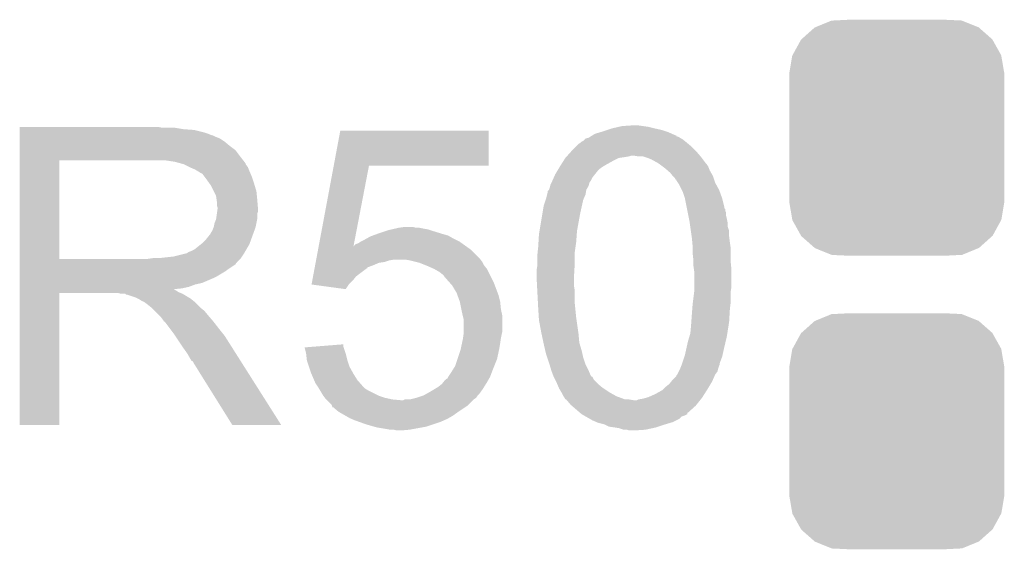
# Model space of a CAD drawing. Extents: x -4 to 126, y -8 to 66.
# Tile 49 of 256: x 22.58 to 25.8, y 38.25 to 39.98. Entities that reach past the tile are written whole.
import ezdxf

# ---------------------------------------------------------------- set-up
doc = ezdxf.new("R2010")
doc.units = 0
doc.layers.get('0').update_dxf_attribs({"linetype": 'CONTINUOUS'})
doc.layers.add('CLICKER_2_FOR_TMPM4L4A_V104_GTO', color=11, linetype='CONTINUOUS')
doc.layers.add('CLICKER_2_FOR_TMPM4L4A_V104_GTS', color=8, linetype='CONTINUOUS')

# ---------------------------------------------------------------- blocks, each defined once
blk = doc.blocks.new('CUSTOM_193')
for points in [[(-0.312264, 0.321732), (-0.26893, 0.360448), (0.312592, 0.321732), (0.268592, 0.360448)], [(-0.26893, 0.360448), (-0.267216, 0.361152), (0.268592, 0.360448), (0.26779, 0.361152)], [(-0.267216, 0.361152), (-0.213724, 0.383108), (0.26779, 0.361152), (0.21312, 0.383108)], [(-0.213724, 0.383108), (-0.20803, 0.383392), (0.21312, 0.383108), (0.212412, 0.383392)], [(-0.20803, 0.383392), (-0.154122, 0.38608), (0.212412, 0.383392), (0.154132, 0.38608)], [(-0.341452, 0.269636), (-0.313432, 0.320688), (0.341702, 0.269636), (0.313176, 0.320688)], [(-0.313432, 0.320688), (-0.312264, 0.321732), (0.313176, 0.320688), (0.312592, 0.321732)], [(-0.35179, 0.21082), (-0.342144, 0.268372), (0.35179, 0.21082), (0.34192, 0.268372)], [(-0.342144, 0.268372), (-0.341452, 0.269636), (0.34192, 0.268372), (0.341702, 0.269636)], [(-0.35179, 0.20955), (-0.35179, 0.21082), (0.35179, 0.20955), (0.35179, 0.21082)], [(-0.35179, -0.20955), (-0.35179, 0.20955), (0.35179, -0.20955), (0.35179, 0.20955)], [(-0.35179, -0.21082), (-0.35179, -0.20955), (0.35179, -0.21082), (0.35179, -0.20955)], [(-0.34192, -0.268358), (-0.35179, -0.21082), (0.342148, -0.268358), (0.35179, -0.21082)], [(-0.341702, -0.269636), (-0.34192, -0.268358), (0.341446, -0.269636), (0.342148, -0.268358)], [(-0.313184, -0.320676), (-0.341702, -0.269636), (0.31344, -0.320676), (0.341446, -0.269636)], [(-0.312594, -0.321732), (-0.313184, -0.320676), (0.312258, -0.321732), (0.31344, -0.320676)], [(-0.268602, -0.36044), (-0.312594, -0.321732), (0.26894, -0.36044), (0.312258, -0.321732)], [(-0.267792, -0.361154), (-0.268602, -0.36044), (0.2672, -0.361154), (0.26894, -0.36044)], [(-0.213136, -0.383104), (-0.267792, -0.361154), (0.213734, -0.383104), (0.2672, -0.361154)], [(-0.212414, -0.383394), (-0.213136, -0.383104), (0.207926, -0.383394), (0.213734, -0.383104)], [(-0.154122, -0.38608), (-0.212414, -0.383394), (0.154132, -0.38608), (0.207926, -0.383394)]]:
    blk.add_solid(points)

msp = doc.modelspace()

# ---------------------------------------------------------------- linework, layer by layer
at = {"layer": 'CLICKER_2_FOR_TMPM4L4A_V104_GTO'}
for points in [[(22.58062, 39.62908), (22.580622, 39.63162), (23.045422, 39.62908), (23.032722, 39.63162)], [(24.518628, 39.62654), (24.540636, 39.63162), (24.65832, 39.62654), (24.638, 39.63162)], [(24.540636, 39.63162), (24.55164, 39.63416), (24.638, 39.63162), (24.62022, 39.63416)], [(24.55164, 39.63416), (24.589738, 39.6367), (24.62022, 39.63416), (24.60244, 39.6367)], [(22.58062, 39.624), (22.58062, 39.62908), (23.116538, 39.624), (23.086062, 39.62908)], [(22.58062, 39.62146), (22.58062, 39.624), (23.1521, 39.62146), (23.116538, 39.624)], [(22.58062, 39.61384), (22.58062, 39.62146), (23.182578, 39.61384), (23.1521, 39.62146)], [(22.58062, 39.60876), (22.58062, 39.61384), (23.19782, 39.60876), (23.182578, 39.61384)], [(22.58062, 39.60368), (22.58062, 39.60876), (23.210524, 39.60368), (23.19782, 39.60876)], [(22.58062, 39.603678), (22.58062, 39.60368), (23.213064, 39.603678), (23.210524, 39.60368)], [(22.58062, 39.5986), (22.58062, 39.603678), (23.22322, 39.5986), (23.213064, 39.603678)], [(22.58062, 39.593518), (22.58062, 39.5986), (23.235922, 39.593518), (23.22322, 39.5986)], [(23.608274, 39.50462), (23.629632, 39.618898), (24.114738, 39.50462), (24.11476, 39.618898)], [(23.629632, 39.618898), (23.629638, 39.61892), (24.11476, 39.618898), (23.629638, 39.61892)], [(24.442422, 39.596062), (24.446482, 39.5986), (24.741292, 39.596062), (24.737062, 39.5986)], [(24.446482, 39.5986), (24.450538, 39.601136), (24.737062, 39.5986), (24.729456, 39.601136)], [(24.450538, 39.601136), (24.454574, 39.603658), (24.729456, 39.601136), (24.72944, 39.603658)], [(24.454574, 39.603658), (24.454608, 39.60368), (24.72944, 39.603658), (24.726904, 39.60368)], [(24.454608, 39.60368), (24.46274, 39.608762), (24.726904, 39.60368), (24.715468, 39.608762)], [(24.46274, 39.608762), (24.47967, 39.61384), (24.715468, 39.608762), (24.704038, 39.61384)], [(24.47967, 39.61384), (24.48814, 39.61638), (24.704038, 39.61384), (24.696418, 39.61638)], [(24.48814, 39.61638), (24.503376, 39.621458), (24.696418, 39.61638), (24.68118, 39.621458)], [(24.503376, 39.621458), (24.51862, 39.626538), (24.68118, 39.621458), (24.65833, 39.626538)], [(24.51862, 39.626538), (24.518628, 39.62654), (24.65833, 39.626538), (24.65832, 39.62654)], [(22.58062, 39.58336), (22.58062, 39.593518), (23.25116, 39.58336), (23.235922, 39.593518)], [(22.58062, 39.57066), (22.58062, 39.58336), (23.2664, 39.57066), (23.25116, 39.58336)], [(22.58062, 39.555418), (22.58062, 39.57066), (23.286722, 39.555418), (23.2664, 39.57066)], [(24.38908, 39.55542), (24.401784, 39.568122), (24.7904, 39.55542), (24.777698, 39.568122)], [(24.401784, 39.568122), (24.411946, 39.57828), (24.777698, 39.568122), (24.76551, 39.57828)], [(24.411946, 39.57828), (24.414486, 39.578286), (24.76551, 39.57828), (24.765502, 39.578286)], [(24.414486, 39.578286), (24.41702, 39.58082), (24.765502, 39.578286), (24.76246, 39.58082)], [(24.41702, 39.58082), (24.419564, 39.583362), (24.76246, 39.58082), (24.759284, 39.583362)], [(24.419564, 39.583362), (24.42464, 39.585902), (24.759284, 39.583362), (24.756108, 39.585902)], [(24.42464, 39.585902), (24.42972, 39.59098), (24.756108, 39.585902), (24.74976, 39.59098)], [(24.42972, 39.59098), (24.432266, 39.593522), (24.74976, 39.59098), (24.745526, 39.593522)], [(24.432266, 39.593522), (24.442422, 39.596062), (24.745526, 39.593522), (24.741292, 39.596062)], [(22.580618, 39.5351), (22.58062, 39.555418), (23.30196, 39.5351), (23.286722, 39.555418)], [(22.580618, 39.5224), (22.580618, 39.5351), (23.311838, 39.5224), (23.30196, 39.5351)], [(24.368506, 39.53256), (24.370792, 39.535102), (24.55926, 39.53256), (24.574502, 39.535102)], [(24.370792, 39.535102), (24.373078, 39.53764), (24.574502, 39.535102), (24.582124, 39.53764)], [(24.373078, 39.53764), (24.384508, 39.55034), (24.806368, 39.53764), (24.79548, 39.55034)], [(24.384508, 39.55034), (24.38908, 39.55542), (24.79548, 39.55034), (24.7904, 39.55542)], [(24.604982, 39.5351), (24.589738, 39.53764), (24.808546, 39.5351), (24.806368, 39.53764)], [(24.620222, 39.535098), (24.604982, 39.5351), (24.808548, 39.535098), (24.808546, 39.5351)], [(24.627832, 39.532562), (24.620222, 39.535098), (24.81072, 39.532562), (24.808548, 39.535098)], [(22.580612, 39.199842), (22.580618, 39.52238), (22.71014, 39.199842), (22.710142, 39.52238)], [(22.580618, 39.52238), (22.580618, 39.5224), (22.710142, 39.52238), (23.01748, 39.5224)], [(23.088602, 39.51732), (23.055582, 39.5224), (23.315788, 39.51732), (23.311838, 39.5224)], [(23.107242, 39.512236), (23.088602, 39.51732), (23.31974, 39.512236), (23.315788, 39.51732)], [(23.11654, 39.5097), (23.107242, 39.512236), (23.319744, 39.5097), (23.31974, 39.512236)], [(23.116552, 39.509694), (23.11654, 39.5097), (23.319744, 39.509694), (23.319744, 39.5097)], [(23.13686, 39.49954), (23.116552, 39.509694), (23.32736, 39.49954), (23.319744, 39.509694)], [(23.559376, 39.243006), (23.60827, 39.504602), (23.673294, 39.243006), (23.723596, 39.504602)], [(23.60827, 39.504602), (23.608274, 39.50462), (23.723596, 39.504602), (24.114738, 39.50462)], [(24.346916, 39.499542), (24.34844, 39.50208), (24.485602, 39.499542), (24.489832, 39.50208)], [(24.34844, 39.50208), (24.351672, 39.50716), (24.489832, 39.50208), (24.4983, 39.50716)], [(24.351672, 39.50716), (24.359754, 39.51986), (24.4983, 39.50716), (24.52116, 39.51986)], [(24.359754, 39.51986), (24.36622, 39.53002), (24.52116, 39.51986), (24.541484, 39.53002)], [(24.36622, 39.53002), (24.366222, 39.530022), (24.541484, 39.53002), (24.541496, 39.530022)], [(24.366222, 39.530022), (24.368506, 39.53256), (24.541496, 39.530022), (24.55926, 39.53256)], [(24.63546, 39.53002), (24.627832, 39.532562), (24.812628, 39.53002), (24.81072, 39.532562)], [(24.648162, 39.52494), (24.63546, 39.53002), (24.816438, 39.52494), (24.812628, 39.53002)], [(24.671022, 39.51224), (24.648162, 39.52494), (24.825962, 39.51224), (24.816438, 39.52494)], [(24.67441, 39.5097), (24.671022, 39.51224), (24.8285, 39.5097), (24.825962, 39.51224)], [(24.684568, 39.50208), (24.67441, 39.5097), (24.83358, 39.50208), (24.8285, 39.5097)], [(24.69134, 39.497), (24.684568, 39.50208), (24.835612, 39.497), (24.83358, 39.50208)], [(23.15464, 39.49192), (23.13686, 39.49954), (23.330408, 39.49192), (23.32736, 39.49954)], [(23.16311, 39.48684), (23.15464, 39.49192), (23.33244, 39.48684), (23.330408, 39.49192)], [(23.16734, 39.484302), (23.16311, 39.48684), (23.333528, 39.484302), (23.33244, 39.48684)], [(23.174964, 39.47922), (23.16734, 39.484302), (23.335706, 39.47922), (23.333528, 39.484302)], [(23.177504, 39.479212), (23.174964, 39.47922), (23.33571, 39.479212), (23.335706, 39.47922)], [(23.18512, 39.46906), (23.177504, 39.479212), (23.34006, 39.46906), (23.33571, 39.479212)], [(24.328684, 39.46652), (24.3332, 39.47668), (24.45512, 39.46652), (24.463248, 39.47668)], [(24.3332, 39.47668), (24.342344, 39.491922), (24.463248, 39.47668), (24.475442, 39.491922)], [(24.342344, 39.491922), (24.346916, 39.499542), (24.475442, 39.491922), (24.485602, 39.499542)], [(24.700234, 39.489378), (24.69134, 39.497), (24.83866, 39.489378), (24.835612, 39.497)], [(24.709122, 39.481758), (24.700234, 39.489378), (24.843016, 39.481758), (24.83866, 39.489378)], [(24.71725, 39.471598), (24.709122, 39.481758), (24.84882, 39.471598), (24.843016, 39.481758)], [(24.71928, 39.46906), (24.71725, 39.471598), (24.849666, 39.46906), (24.84882, 39.471598)], [(23.19274, 39.4589), (23.18512, 39.46906), (23.343448, 39.4589), (23.34006, 39.46906)], [(23.201812, 39.4462), (23.19274, 39.4589), (23.34768, 39.4462), (23.343448, 39.4589)], [(23.20544, 39.441118), (23.201812, 39.4462), (23.349206, 39.441118), (23.34768, 39.4462)], [(23.2156, 39.420798), (23.20544, 39.441118), (23.3553, 39.420798), (23.349206, 39.441118)], [(24.315418, 39.4335), (24.316688, 39.438582), (24.439372, 39.4335), (24.442422, 39.438582)], [(24.316688, 39.438582), (24.31796, 39.443662), (24.442422, 39.438582), (24.44369, 39.443662)], [(24.31796, 39.443662), (24.3205, 39.448744), (24.44369, 39.443662), (24.444962, 39.448744)], [(24.3205, 39.448744), (24.32304, 39.45382), (24.444962, 39.448744), (24.448344, 39.45382)], [(24.32304, 39.45382), (24.324168, 39.456362), (24.448344, 39.45382), (24.45004, 39.456362)], [(24.324168, 39.456362), (24.328684, 39.46652), (24.45004, 39.456362), (24.45512, 39.46652)], [(24.724362, 39.463976), (24.71928, 39.46906), (24.851362, 39.463976), (24.849666, 39.46906)], [(24.726914, 39.4589), (24.724362, 39.463976), (24.853054, 39.4589), (24.851362, 39.463976)], [(24.72944, 39.458878), (24.726914, 39.4589), (24.85306, 39.458878), (24.853054, 39.4589)], [(24.729444, 39.456354), (24.72944, 39.458878), (24.853902, 39.456354), (24.85306, 39.458878)], [(24.734522, 39.448738), (24.729444, 39.456354), (24.85644, 39.448738), (24.853902, 39.456354)], [(24.7396, 39.441118), (24.734522, 39.448738), (24.860674, 39.441118), (24.85644, 39.448738)], [(24.74722, 39.425878), (24.7396, 39.441118), (24.86914, 39.425878), (24.860674, 39.441118)], [(23.22322, 39.405556), (23.2156, 39.420798), (23.356826, 39.405556), (23.3553, 39.420798)], [(23.224672, 39.3954), (23.22322, 39.405556), (23.35784, 39.3954), (23.356826, 39.405556)], [(24.302718, 39.3954), (24.306528, 39.410642), (24.425728, 39.3954), (24.43226, 39.410642)], [(24.306528, 39.410642), (24.3078, 39.415722), (24.43226, 39.410642), (24.433106, 39.415722)], [(24.3078, 39.415722), (24.307806, 39.420806), (24.433106, 39.415722), (24.433954, 39.420806)], [(24.307806, 39.420806), (24.312878, 39.425882), (24.433954, 39.420806), (24.434802, 39.425882)], [(24.312878, 39.425882), (24.31288, 39.425884), (24.434802, 39.425882), (24.434802, 39.425884)], [(24.31288, 39.425884), (24.315418, 39.4335), (24.434802, 39.425884), (24.439372, 39.4335)], [(24.74976, 39.420798), (24.74722, 39.425878), (24.870988, 39.420798), (24.86914, 39.425878)], [(24.75738, 39.397938), (24.74976, 39.420798), (24.8793, 39.397938), (24.870988, 39.420798)], [(23.22576, 39.387778), (23.224672, 39.3954), (23.358476, 39.387778), (23.35784, 39.3954)], [(23.225762, 39.375078), (23.22576, 39.387778), (23.359534, 39.375078), (23.358476, 39.387778)], [(23.2283, 39.367456), (23.225762, 39.375078), (23.36017, 39.367456), (23.359534, 39.375078)], [(24.295102, 39.372542), (24.301872, 39.392862), (24.420124, 39.372542), (24.424642, 39.392862)], [(24.301872, 39.392862), (24.302718, 39.3954), (24.424642, 39.392862), (24.425728, 39.3954)], [(24.763478, 39.367458), (24.75738, 39.397938), (24.88692, 39.367458), (24.8793, 39.397938)], [(23.223218, 39.329358), (23.225758, 39.347136), (23.35784, 39.329358), (23.35784, 39.347136)], [(23.225758, 39.347136), (23.226846, 39.354758), (23.35784, 39.347136), (23.360378, 39.354758)], [(23.226846, 39.354758), (23.2283, 39.36492), (23.360378, 39.354758), (23.360378, 39.36492)], [(23.2283, 39.364922), (23.2283, 39.367456), (23.36038, 39.364922), (23.36017, 39.367456)], [(23.2283, 39.36492), (23.2283, 39.364922), (23.360378, 39.36492), (23.36038, 39.364922)], [(24.281552, 39.291262), (24.290866, 39.34714), (24.40432, 39.291262), (24.41448, 39.34714)], [(24.290866, 39.34714), (24.295102, 39.372542), (24.41448, 39.34714), (24.420124, 39.372542)], [(24.763986, 39.364914), (24.763478, 39.367458), (24.886926, 39.364914), (24.88692, 39.367458)], [(24.764494, 39.362374), (24.763986, 39.364914), (24.88946, 39.362374), (24.886926, 39.364914)], [(24.76551, 39.357296), (24.764494, 39.362374), (24.889462, 39.357296), (24.88946, 39.362374)], [(24.766526, 39.352216), (24.76551, 39.357296), (24.892, 39.352216), (24.889462, 39.357296)], [(24.768558, 39.342058), (24.766526, 39.352216), (24.892, 39.342058), (24.892, 39.352216)], [(24.770588, 39.3319), (24.768558, 39.342058), (24.89454, 39.3319), (24.892, 39.342058)], [(23.215598, 39.30396), (23.21814, 39.316658), (23.352758, 39.30396), (23.355298, 39.316658)], [(23.21814, 39.316658), (23.223218, 39.329358), (23.355298, 39.316658), (23.35784, 39.329358)], [(24.77262, 39.32174), (24.770588, 39.3319), (24.896572, 39.32174), (24.89454, 39.3319)], [(24.772984, 39.319198), (24.77262, 39.32174), (24.89708, 39.319198), (24.896572, 39.32174)], [(24.774798, 39.306498), (24.772984, 39.319198), (24.897082, 39.306498), (24.89708, 39.319198)], [(23.200358, 39.276018), (23.202898, 39.27856), (23.342598, 39.276018), (23.343522, 39.27856)], [(23.202898, 39.27856), (23.20544, 39.283638), (23.343522, 39.27856), (23.345368, 39.283638)], [(23.20544, 39.283638), (23.210518, 39.291258), (23.345368, 39.283638), (23.348138, 39.291258)], [(23.210518, 39.291258), (23.215598, 39.303958), (23.348138, 39.291258), (23.352756, 39.303958)], [(23.215598, 39.303958), (23.215598, 39.30396), (23.352756, 39.303958), (23.352758, 39.30396)], [(23.735666, 39.27602), (23.749634, 39.2811), (23.982682, 39.27602), (23.9649, 39.2811)], [(23.749634, 39.2811), (23.75662, 39.28364), (23.9649, 39.2811), (23.956646, 39.28364)], [(23.75662, 39.28364), (23.779484, 39.29126), (23.956646, 39.28364), (23.93188, 39.29126)], [(23.779484, 39.29126), (23.7871, 39.293798), (23.93188, 39.29126), (23.924266, 39.293798)], [(23.7871, 39.293798), (23.798102, 39.296338), (23.924266, 39.293798), (23.916642, 39.296338)], [(23.798102, 39.296338), (23.809116, 39.29888), (23.916642, 39.296338), (23.9014, 39.29888)], [(23.809116, 39.29888), (23.82012, 39.30142), (23.9014, 39.29888), (23.888702, 39.30142)], [(23.82012, 39.30142), (23.837902, 39.30396), (23.878542, 39.30142), (23.868382, 39.30396)], [(24.278364, 39.2557), (24.27986, 39.281102), (24.40178, 39.2557), (24.403594, 39.281102)], [(24.27986, 39.281102), (24.281552, 39.291262), (24.403594, 39.281102), (24.40432, 39.291262)], [(24.776976, 39.291256), (24.774798, 39.306498), (24.90216, 39.291256), (24.897082, 39.306498)], [(24.779516, 39.27348), (24.776976, 39.291256), (24.90216, 39.27348), (24.90216, 39.291256)], [(23.152098, 39.230298), (23.174322, 39.248078), (23.322068, 39.230298), (23.33244, 39.248078)], [(23.174322, 39.248078), (23.177498, 39.250618), (23.33244, 39.248078), (23.333362, 39.250618)], [(23.177498, 39.250618), (23.1902, 39.26332), (23.333362, 39.250618), (23.33798, 39.26332)], [(23.1902, 39.26332), (23.200358, 39.276018), (23.33798, 39.26332), (23.342598, 39.276018)], [(23.675346, 39.243006), (23.680424, 39.24808), (24.03855, 39.243006), (24.031446, 39.24808)], [(23.680424, 39.24808), (23.688044, 39.250622), (24.031446, 39.24808), (24.027888, 39.250622)], [(23.688044, 39.250622), (23.695658, 39.255698), (24.027888, 39.250622), (24.02078, 39.255698)], [(23.695658, 39.255698), (23.695662, 39.2557), (24.02078, 39.255698), (24.020778, 39.2557)], [(23.695662, 39.2557), (23.70582, 39.26078), (24.020778, 39.2557), (24.01062, 39.26078)], [(23.70582, 39.26078), (23.714964, 39.26586), (24.01062, 39.26078), (24.00046, 39.26586)], [(23.714964, 39.26586), (23.728682, 39.27348), (24.00046, 39.26586), (23.987128, 39.27348)], [(23.728682, 39.27348), (23.735666, 39.27602), (23.987128, 39.27348), (23.982682, 39.27602)], [(24.27732, 39.23792), (24.278364, 39.2557), (24.39924, 39.23792), (24.40178, 39.2557)], [(24.78024, 39.2684), (24.779516, 39.27348), (24.902796, 39.2684), (24.90216, 39.27348)], [(24.781626, 39.25316), (24.78024, 39.2684), (24.9047, 39.25316), (24.902796, 39.2684)], [(24.78278, 39.240462), (24.781626, 39.25316), (24.906514, 39.240462), (24.9047, 39.25316)], [(23.083518, 39.20744), (23.124158, 39.2176), (23.307886, 39.20744), (23.314662, 39.2176)], [(23.126696, 39.2176), (23.134316, 39.222678), (23.314662, 39.2176), (23.317624, 39.222678)], [(23.134316, 39.222678), (23.141938, 39.22522), (23.317624, 39.222678), (23.319106, 39.22522)], [(23.141938, 39.22522), (23.152098, 39.230298), (23.319106, 39.22522), (23.322068, 39.230298)], [(23.551304, 39.199818), (23.557002, 39.230298), (24.08682, 39.199818), (24.056342, 39.230298)], [(23.557002, 39.230298), (23.558942, 39.240684), (24.056342, 39.230298), (24.041802, 39.240684)], [(23.558942, 39.240684), (23.559372, 39.242978), (23.67284, 39.240684), (23.6728, 39.242978)], [(23.559372, 39.242978), (23.559376, 39.243006), (23.674192, 39.242978), (23.675346, 39.243006)], [(23.673286, 39.242956), (23.6728, 39.242978), (23.673286, 39.242956), (23.674192, 39.242978)], [(23.67284, 39.240684), (23.673286, 39.242956), (24.041802, 39.240684), (24.03862, 39.242956)], [(23.673286, 39.242956), (23.673294, 39.243006), (24.03862, 39.242956), (24.03855, 39.243006)], [(24.27478, 39.21506), (24.275344, 39.22014), (24.3967, 39.21506), (24.3967, 39.22014)], [(24.27478, 39.179502), (24.27478, 39.21506), (24.3967, 39.179502), (24.3967, 39.21506)], [(24.275344, 39.22014), (24.27732, 39.23792), (24.3967, 39.22014), (24.39924, 39.23792)], [(24.78278, 39.235378), (24.78278, 39.240462), (24.90724, 39.235378), (24.906514, 39.240462)], [(24.78278, 39.2176), (24.78278, 39.235378), (24.90724, 39.2176), (24.90724, 39.235378)], [(24.78532, 39.194738), (24.78278, 39.2176), (24.90724, 39.194738), (24.90724, 39.2176)], [(22.58061, 39.18712), (22.580612, 39.189654), (23.291778, 39.18712), (23.2918, 39.189654)], [(22.58061, 39.187106), (22.58061, 39.18712), (23.289254, 39.187106), (23.291778, 39.18712)], [(22.58061, 39.18204), (22.58061, 39.187106), (23.286716, 39.18204), (23.289254, 39.187106)], [(22.58061, 39.1668), (22.58061, 39.18204), (23.26386, 39.1668), (23.286716, 39.18204)], [(22.580612, 39.19982), (22.580612, 39.199842), (22.999698, 39.19982), (22.71014, 39.199842)], [(22.580612, 39.189654), (22.580612, 39.19982), (23.2918, 39.189654), (23.30196, 39.19982)], [(22.999698, 39.19982), (23.017464, 39.202358), (23.30196, 39.19982), (23.304498, 39.202358)], [(23.017464, 39.202358), (23.01748, 39.20236), (23.304498, 39.202358), (23.304498, 39.20236)], [(23.037798, 39.20236), (23.083518, 39.20744), (23.304498, 39.20236), (23.307886, 39.20744)], [(23.54608, 39.171864), (23.547508, 39.1795), (23.71852, 39.171864), (23.73884, 39.1795)], [(23.547508, 39.1795), (23.548932, 39.187118), (23.73884, 39.1795), (23.756618, 39.187118)], [(23.548932, 39.187118), (23.549406, 39.18966), (23.756618, 39.187118), (23.774398, 39.18966)], [(23.549406, 39.18966), (23.550356, 39.194738), (23.774398, 39.18966), (23.789638, 39.194738)], [(23.550356, 39.194738), (23.55083, 39.19728), (23.789638, 39.194738), (23.804878, 39.19728)], [(23.55083, 39.19728), (23.551304, 39.199818), (24.088724, 39.19728), (24.08682, 39.199818)], [(23.85822, 39.19474), (23.842978, 39.19728), (24.09063, 39.19474), (24.088724, 39.19728)], [(23.878548, 39.189658), (23.85822, 39.19474), (24.09444, 39.189658), (24.09063, 39.19474)], [(23.888698, 39.18712), (23.878548, 39.189658), (24.09571, 39.18712), (24.09444, 39.189658)], [(23.90775, 39.1795), (23.888698, 39.18712), (24.09952, 39.1795), (24.09571, 39.18712)], [(23.9141, 39.17696), (23.90775, 39.1795), (24.101554, 39.17696), (24.09952, 39.1795)], [(24.27224, 39.164262), (24.274778, 39.179498), (24.395802, 39.164262), (24.3967, 39.179498)], [(24.274778, 39.179498), (24.27478, 39.179502), (24.3967, 39.179498), (24.3967, 39.179502)], [(24.78532, 39.18966), (24.78532, 39.194738), (24.90724, 39.18966), (24.90724, 39.194738)], [(24.78532, 39.17696), (24.78532, 39.18966), (24.908512, 39.17696), (24.90724, 39.18966)], [(22.58061, 39.159178), (22.58061, 39.1668), (23.253698, 39.159178), (23.26386, 39.1668)], [(22.58061, 39.14394), (22.58061, 39.159178), (23.2283, 39.14394), (23.253698, 39.159178)], [(23.540386, 39.141398), (23.542286, 39.15156), (23.680418, 39.141398), (23.69312, 39.15156)], [(23.542286, 39.15156), (23.545134, 39.166798), (23.69312, 39.15156), (23.71344, 39.166798)], [(23.545134, 39.166798), (23.545608, 39.169334), (23.71344, 39.166798), (23.718506, 39.169334)], [(23.545608, 39.169334), (23.54608, 39.171864), (23.718506, 39.169334), (23.71852, 39.171864)], [(23.936958, 39.1668), (23.9141, 39.17696), (24.109682, 39.1668), (24.101554, 39.17696)], [(23.936962, 39.166798), (23.936958, 39.1668), (24.109682, 39.166798), (24.109682, 39.1668)], [(23.954738, 39.156642), (23.936962, 39.166798), (24.11476, 39.156642), (24.109682, 39.166798)], [(23.967438, 39.146482), (23.954738, 39.156642), (24.11984, 39.146482), (24.11476, 39.156642)], [(24.27224, 39.13632), (24.27224, 39.164262), (24.39416, 39.13632), (24.395802, 39.164262)], [(24.787134, 39.164262), (24.78532, 39.17696), (24.90978, 39.164262), (24.908512, 39.17696)], [(24.78786, 39.159178), (24.787134, 39.164262), (24.90978, 39.159178), (24.90978, 39.164262)], [(24.78786, 39.108378), (24.78786, 39.159178), (24.90978, 39.108378), (24.90978, 39.159178)], [(22.58061, 39.13632), (22.58061, 39.14394), (23.21306, 39.13632), (23.2283, 39.14394)], [(22.58061, 39.12108), (22.58061, 39.13632), (23.177498, 39.12108), (23.21306, 39.13632)], [(22.58061, 39.115998), (22.58061, 39.12108), (23.154638, 39.115998), (23.177498, 39.12108)], [(22.58061, 39.10838), (22.58061, 39.115998), (23.134318, 39.10838), (23.154638, 39.115998)], [(23.535644, 39.116022), (23.538012, 39.1287), (23.657582, 39.116022), (23.67026, 39.1287)], [(23.535806, 39.116), (23.535644, 39.116022), (23.65756, 39.116), (23.657582, 39.116022)], [(23.647388, 39.100762), (23.535806, 39.116), (23.647388, 39.100762), (23.65756, 39.116)], [(23.538012, 39.1287), (23.540386, 39.141398), (23.67026, 39.1287), (23.680418, 39.141398)], [(23.972516, 39.138868), (23.967438, 39.146482), (24.123648, 39.138868), (24.11984, 39.146482)], [(23.975038, 39.13886), (23.972516, 39.138868), (24.123652, 39.13886), (24.123648, 39.138868)], [(23.97506, 39.136326), (23.975038, 39.13886), (24.124918, 39.136326), (24.123652, 39.13886)], [(23.98861, 39.12108), (23.97506, 39.136326), (24.13254, 39.12108), (24.124918, 39.136326)], [(23.995378, 39.113462), (23.98861, 39.12108), (24.135398, 39.113462), (24.13254, 39.12108)], [(24.27224, 39.136318), (24.27224, 39.13632), (24.39416, 39.136318), (24.39416, 39.13632)], [(24.273444, 39.113462), (24.27224, 39.136318), (24.39416, 39.113462), (24.39416, 39.136318)], [(22.5806, 38.656282), (22.580608, 39.088038), (22.710118, 38.656282), (22.71014, 39.088038)], [(22.580608, 39.098218), (22.58061, 39.100726), (23.088604, 39.098218), (23.086092, 39.100726)], [(22.580608, 39.095678), (22.580608, 39.098218), (23.093682, 39.095678), (23.088604, 39.098218)], [(22.580608, 39.0906), (22.580608, 39.095678), (23.1013, 39.0906), (23.093682, 39.095678)], [(22.580608, 39.08806), (22.580608, 39.0906), (23.107652, 39.08806), (23.1013, 39.0906)], [(22.580608, 39.088038), (22.580608, 39.08806), (22.71014, 39.088038), (22.903178, 39.08806)], [(22.58061, 39.1033), (22.58061, 39.10838), (23.111458, 39.1033), (23.134318, 39.10838)], [(22.58061, 39.100726), (22.58061, 39.1033), (23.086092, 39.100726), (23.111458, 39.1033)], [(22.913338, 39.08552), (22.903178, 39.08806), (23.114002, 39.08552), (23.107652, 39.08806)], [(22.928574, 39.082986), (22.926034, 39.08552), (23.118226, 39.082986), (23.114002, 39.08552)], [(22.931116, 39.08298), (22.928574, 39.082986), (23.118236, 39.08298), (23.118226, 39.082986)], [(22.961598, 39.07282), (22.931116, 39.08298), (23.135168, 39.07282), (23.118236, 39.08298)], [(24.01062, 39.088062), (23.995378, 39.113462), (24.144922, 39.088062), (24.135398, 39.113462)], [(24.013392, 39.080438), (24.01062, 39.088062), (24.14778, 39.080438), (24.144922, 39.088062)], [(24.274246, 39.098222), (24.273444, 39.113462), (24.3967, 39.098222), (24.39416, 39.113462)], [(24.276386, 39.057578), (24.274246, 39.098222), (24.3967, 39.057578), (24.3967, 39.098222)], [(24.783414, 39.05758), (24.787858, 39.093138), (24.90724, 39.05758), (24.90724, 39.093138)], [(24.787858, 39.093138), (24.78786, 39.09314), (24.90724, 39.093138), (24.90724, 39.09314)], [(24.78786, 39.09314), (24.78786, 39.108378), (24.90724, 39.09314), (24.90978, 39.108378)], [(22.966678, 39.07028), (22.961598, 39.07282), (23.1394, 39.07028), (23.135168, 39.07282)], [(22.971758, 39.06774), (22.966678, 39.07028), (23.142576, 39.06774), (23.1394, 39.07028)], [(22.979378, 39.062662), (22.971758, 39.06774), (23.148924, 39.062662), (23.142576, 39.06774)], [(22.984456, 39.060122), (22.979378, 39.062662), (23.152098, 39.060122), (23.148924, 39.062662)], [(22.986994, 39.06012), (22.984456, 39.060122), (23.1521, 39.06012), (23.152098, 39.060122)], [(22.98954, 39.057582), (22.986994, 39.06012), (23.154638, 39.057582), (23.1521, 39.06012)], [(22.9997, 39.04996), (22.98954, 39.057582), (23.16226, 39.04996), (23.154638, 39.057582)], [(24.020778, 39.06012), (24.013392, 39.080438), (24.15286, 39.06012), (24.14778, 39.080438)], [(24.02078, 39.060118), (24.020778, 39.06012), (24.15286, 39.060118), (24.15286, 39.06012)], [(24.02586, 39.03472), (24.02078, 39.060118), (24.1554, 39.03472), (24.15286, 39.060118)], [(24.27732, 39.0398), (24.276386, 39.057578), (24.398478, 39.0398), (24.3967, 39.057578)], [(24.781606, 39.03726), (24.78278, 39.0525), (24.9047, 39.03726), (24.906604, 39.0525)], [(24.78278, 39.0525), (24.783414, 39.05758), (24.906604, 39.0525), (24.90724, 39.05758)], [(23.012398, 39.039802), (22.9997, 39.04996), (23.172418, 39.039802), (23.16226, 39.04996)], [(23.012402, 39.039798), (23.012398, 39.039802), (23.172422, 39.039798), (23.172418, 39.039802)], [(23.022562, 39.029638), (23.012402, 39.039798), (23.185122, 39.029638), (23.172422, 39.039798)], [(23.0378, 39.0144), (23.022562, 39.029638), (23.19782, 39.0144), (23.185122, 39.029638)], [(24.03094, 39.01186), (24.02586, 39.03472), (24.16048, 39.01186), (24.1554, 39.03472)], [(24.279384, 39.00678), (24.27732, 39.0398), (24.40178, 39.00678), (24.398478, 39.0398)], [(24.778424, 38.99408), (24.78024, 39.01948), (24.90216, 38.99408), (24.903654, 39.01948)], [(24.78024, 39.01948), (24.781606, 39.03726), (24.903654, 39.01948), (24.9047, 39.03726)], [(23.042878, 39.00932), (23.0378, 39.0144), (23.202176, 39.00932), (23.19782, 39.0144)], [(23.050498, 38.99916), (23.042878, 39.00932), (23.210886, 38.99916), (23.202176, 39.00932)], [(23.05177, 38.996622), (23.050498, 38.99916), (23.21306, 38.996622), (23.210886, 38.99916)], [(23.053034, 38.994094), (23.05177, 38.996622), (23.215028, 38.994094), (23.21306, 38.996622)], [(23.05557, 38.99408), (23.053034, 38.994094), (23.215038, 38.99408), (23.215028, 38.994094)], [(23.070816, 38.97376), (23.05557, 38.99408), (23.23084, 38.97376), (23.215038, 38.99408)], [(24.030942, 39.011858), (24.03094, 39.01186), (24.16048, 39.011858), (24.16048, 39.01186)], [(24.03348, 39.001702), (24.030942, 39.011858), (24.16048, 39.001702), (24.16048, 39.011858)], [(24.03348, 38.963598), (24.03348, 39.001702), (24.16048, 38.963598), (24.16048, 39.001702)], [(24.27986, 38.99916), (24.279384, 39.00678), (24.40287, 38.99916), (24.40178, 39.00678)], [(24.28748, 38.95852), (24.27986, 38.99916), (24.408676, 38.95852), (24.40287, 38.99916)], [(24.7777, 38.98392), (24.778424, 38.99408), (24.900554, 38.98392), (24.90216, 38.99408)], [(23.08606, 38.95344), (23.070816, 38.97376), (23.247096, 38.95344), (23.23084, 38.97376)], [(24.033116, 38.95344), (24.03348, 38.955982), (24.15794, 38.95344), (24.158574, 38.955982)], [(24.03348, 38.955982), (24.03348, 38.963598), (24.158574, 38.955982), (24.16048, 38.963598)], [(24.28857, 38.95344), (24.28748, 38.95852), (24.4094, 38.95344), (24.408676, 38.95852)], [(24.772112, 38.94582), (24.77516, 38.955978), (24.89454, 38.94582), (24.896142, 38.955978)], [(24.77516, 38.955978), (24.7777, 38.98392), (24.896142, 38.955978), (24.900554, 38.98392)], [(23.089448, 38.948358), (23.08606, 38.95344), (23.25116, 38.948358), (23.247096, 38.95344)], [(23.108074, 38.92042), (23.089448, 38.948358), (23.26894, 38.92042), (23.25116, 38.948358)], [(24.024408, 38.90772), (24.027674, 38.92296), (24.15032, 38.90772), (24.15286, 38.92296)], [(24.027674, 38.92296), (24.03094, 38.9382), (24.15286, 38.92296), (24.155036, 38.9382)], [(24.03094, 38.9382), (24.031302, 38.94074), (24.155036, 38.9382), (24.1554, 38.94074)], [(24.031302, 38.94074), (24.033116, 38.95344), (24.1554, 38.94074), (24.15794, 38.95344)], [(24.294556, 38.925502), (24.28857, 38.95344), (24.41194, 38.925502), (24.4094, 38.95344)], [(24.2951, 38.92296), (24.294556, 38.925502), (24.412704, 38.92296), (24.41194, 38.925502)], [(24.300378, 38.900098), (24.2951, 38.92296), (24.41956, 38.900098), (24.412704, 38.92296)], [(24.761328, 38.90264), (24.76754, 38.93058), (24.88438, 38.90264), (24.890954, 38.93058)], [(24.76754, 38.93058), (24.772112, 38.94582), (24.890954, 38.93058), (24.89454, 38.94582)], [(23.11654, 38.90772), (23.108074, 38.92042), (23.276998, 38.90772), (23.26894, 38.92042)], [(23.12924, 38.889942), (23.11654, 38.90772), (23.288278, 38.889942), (23.276998, 38.90772)], [(23.1394, 38.872158), (23.12924, 38.889942), (23.299562, 38.872158), (23.288278, 38.889942)], [(23.512786, 38.910236), (23.544808, 38.912798), (23.640636, 38.910236), (23.639782, 38.912798)], [(23.51786, 38.88994), (23.512786, 38.910236), (23.647398, 38.88994), (23.640636, 38.910236)], [(23.520118, 38.869622), (23.51786, 38.88994), (23.65248, 38.869622), (23.647398, 38.88994)], [(23.544808, 38.912798), (23.63978, 38.920396), (23.639782, 38.912798), (23.63978, 38.920396)], [(24.013158, 38.872158), (24.02332, 38.902642), (24.142698, 38.872158), (24.14923, 38.902642)], [(24.02332, 38.902642), (24.024408, 38.90772), (24.14923, 38.902642), (24.15032, 38.90772)], [(24.302722, 38.88994), (24.300378, 38.900098), (24.421818, 38.88994), (24.41956, 38.900098)], [(24.306954, 38.877242), (24.302722, 38.88994), (24.42464, 38.877242), (24.421818, 38.88994)], [(24.757378, 38.88486), (24.761328, 38.90264), (24.880426, 38.88486), (24.88438, 38.90264)], [(23.141938, 38.867086), (23.1394, 38.872158), (23.30278, 38.867086), (23.299562, 38.872158)], [(23.147014, 38.864542), (23.141938, 38.867086), (23.304394, 38.864542), (23.30278, 38.867086)], [(23.149562, 38.85946), (23.147014, 38.864542), (23.307618, 38.85946), (23.304394, 38.864542)], [(23.276558, 38.65627), (23.149562, 38.85946), (23.436534, 38.65627), (23.307618, 38.85946)], [(23.5204, 38.867082), (23.520118, 38.869622), (23.653328, 38.867082), (23.65248, 38.869622)], [(23.527176, 38.846758), (23.5204, 38.867082), (23.6601, 38.846758), (23.653328, 38.867082)], [(24.00554, 38.8493), (24.013158, 38.872158), (24.133554, 38.8493), (24.142698, 38.872158)], [(24.31288, 38.85946), (24.306954, 38.877242), (24.430568, 38.85946), (24.42464, 38.877242)], [(24.314404, 38.854382), (24.31288, 38.85946), (24.43226, 38.854382), (24.430568, 38.85946)], [(24.74722, 38.85438), (24.74891, 38.859456), (24.871678, 38.85438), (24.87168, 38.859456)], [(24.74891, 38.859456), (24.755684, 38.879778), (24.87168, 38.859456), (24.879298, 38.879778)], [(24.755684, 38.879778), (24.757378, 38.88486), (24.879298, 38.879778), (24.880426, 38.88486)], [(23.5331, 38.82898), (23.527176, 38.846758), (23.669978, 38.82898), (23.6601, 38.846758)], [(23.535278, 38.8239), (23.5331, 38.82898), (23.6728, 38.8239), (23.669978, 38.82898)], [(23.982682, 38.813742), (23.99284, 38.82898), (24.11984, 38.813742), (24.125554, 38.82898)], [(23.99284, 38.82898), (23.996014, 38.83406), (24.125554, 38.82898), (24.12746, 38.83406)], [(23.996014, 38.83406), (24.00554, 38.8493), (24.12746, 38.83406), (24.133554, 38.8493)], [(24.3205, 38.83406), (24.314404, 38.854382), (24.44242, 38.83406), (24.43226, 38.854382)], [(24.3205, 38.834058), (24.3205, 38.83406), (24.442422, 38.834058), (24.44242, 38.83406)], [(24.327166, 38.816286), (24.3205, 38.834058), (24.45004, 38.816286), (24.442422, 38.834058)], [(24.731978, 38.82136), (24.737056, 38.831516), (24.85644, 38.82136), (24.864058, 38.831516)], [(24.737056, 38.831516), (24.74214, 38.84168), (24.864058, 38.831516), (24.866602, 38.84168)], [(24.74214, 38.84168), (24.745186, 38.849298), (24.866602, 38.84168), (24.86914, 38.849298)], [(24.745186, 38.849298), (24.747218, 38.854376), (24.86914, 38.849298), (24.871678, 38.854376)], [(24.747218, 38.854376), (24.74722, 38.85438), (24.871678, 38.854376), (24.871678, 38.85438)], [(23.543988, 38.803578), (23.535278, 38.8239), (23.6855, 38.803578), (23.6728, 38.8239)], [(23.54834, 38.79342), (23.543988, 38.803578), (23.69439, 38.79342), (23.6855, 38.803578)], [(23.555116, 38.78326), (23.54834, 38.79342), (23.703278, 38.78326), (23.69439, 38.79342)], [(23.962362, 38.790882), (23.966426, 38.79596), (24.106504, 38.790882), (24.10968, 38.79596)], [(23.966426, 38.79596), (23.972528, 38.80358), (24.10968, 38.79596), (24.114034, 38.80358)], [(23.972528, 38.80358), (23.97506, 38.803602), (24.114034, 38.80358), (24.114046, 38.803602)], [(23.97506, 38.803602), (23.975074, 38.806126), (24.114046, 38.803602), (24.115488, 38.806126)], [(23.975074, 38.806126), (23.980142, 38.808666), (24.115488, 38.806126), (24.11694, 38.808666)], [(23.980142, 38.808666), (23.982678, 38.813738), (24.11694, 38.808666), (24.11984, 38.813738)], [(23.982678, 38.813738), (23.982682, 38.813742), (24.11984, 38.813738), (24.11984, 38.813742)], [(24.32812, 38.813742), (24.327166, 38.816286), (24.455114, 38.813742), (24.45004, 38.816286)], [(24.32812, 38.81374), (24.32812, 38.813742), (24.455116, 38.81374), (24.455114, 38.813742)], [(24.333198, 38.803584), (24.32812, 38.81374), (24.460198, 38.803584), (24.455116, 38.81374)], [(24.33828, 38.79342), (24.333198, 38.803584), (24.470362, 38.79342), (24.460198, 38.803584)], [(24.33937, 38.790878), (24.33828, 38.79342), (24.472902, 38.790878), (24.470362, 38.79342)], [(24.706578, 38.790878), (24.712674, 38.7985), (24.841706, 38.790878), (24.84628, 38.7985)], [(24.712674, 38.7985), (24.716738, 38.803578), (24.84628, 38.7985), (24.848536, 38.803578)], [(24.716738, 38.803578), (24.729434, 38.816274), (24.848536, 38.803578), (24.85418, 38.816274)], [(24.729434, 38.816274), (24.72944, 38.818814), (24.85418, 38.816274), (24.855308, 38.818814)], [(24.72944, 38.818814), (24.731976, 38.821358), (24.855308, 38.818814), (24.85644, 38.821358)], [(24.731976, 38.821358), (24.731978, 38.82136), (24.85644, 38.821358), (24.85644, 38.82136)], [(23.558502, 38.77818), (23.555116, 38.78326), (23.70836, 38.77818), (23.703278, 38.78326)], [(23.560028, 38.775638), (23.558502, 38.77818), (23.710902, 38.775638), (23.70836, 38.77818)], [(23.564598, 38.76802), (23.560028, 38.775638), (23.7236, 38.76802), (23.710902, 38.775638)], [(23.573738, 38.752782), (23.564598, 38.76802), (23.754078, 38.752782), (23.7236, 38.76802)], [(23.91054, 38.757858), (23.92426, 38.76548), (24.084278, 38.757858), (24.08972, 38.76548)], [(23.92426, 38.76548), (23.941196, 38.775642), (24.08972, 38.76548), (24.09698, 38.775642)], [(23.941196, 38.775642), (23.94966, 38.78072), (24.09698, 38.775642), (24.100154, 38.78072)], [(23.94966, 38.78072), (23.962362, 38.790882), (24.100154, 38.78072), (24.106504, 38.790882)], [(24.344814, 38.77818), (24.33937, 38.790878), (24.48814, 38.77818), (24.472902, 38.790878)], [(24.3459, 38.775642), (24.344814, 38.77818), (24.491948, 38.775642), (24.48814, 38.77818)], [(24.35352, 38.76294), (24.3459, 38.775642), (24.511, 38.76294), (24.491948, 38.775642)], [(24.35352, 38.762938), (24.35352, 38.76294), (24.511004, 38.762938), (24.511, 38.76294)], [(24.3586, 38.752782), (24.35352, 38.762938), (24.529284, 38.752782), (24.511004, 38.762938)], [(24.660862, 38.75786), (24.683718, 38.770558), (24.82134, 38.75786), (24.829422, 38.770558)], [(24.683718, 38.770558), (24.68626, 38.7731), (24.829422, 38.770558), (24.83104, 38.7731)], [(24.68626, 38.7731), (24.69388, 38.78072), (24.83104, 38.7731), (24.835612, 38.78072)], [(24.69388, 38.78072), (24.706578, 38.790878), (24.835612, 38.78072), (24.841706, 38.790878)], [(23.57374, 38.75278), (23.573738, 38.752782), (23.754082, 38.75278), (23.754078, 38.752782)], [(23.579458, 38.74516), (23.57374, 38.75278), (23.776942, 38.74516), (23.754082, 38.75278)], [(23.58136, 38.742622), (23.579458, 38.74516), (23.788364, 38.742622), (23.776942, 38.74516)], [(23.583902, 38.74008), (23.58136, 38.742622), (23.799802, 38.74008), (23.788364, 38.742622)], [(23.586442, 38.73754), (23.583902, 38.74008), (23.827738, 38.73754), (23.799802, 38.74008)], [(23.601676, 38.722302), (23.586442, 38.73754), (24.048722, 38.722302), (24.06396, 38.73754)], [(23.827738, 38.73754), (23.835364, 38.737542), (24.06396, 38.73754), (24.063962, 38.737542)], [(23.835364, 38.737542), (23.840438, 38.740078), (24.063962, 38.737542), (24.066498, 38.740078)], [(23.840438, 38.740078), (23.840444, 38.74008), (24.066498, 38.740078), (24.0665, 38.74008)], [(23.858222, 38.74008), (23.87853, 38.745158), (24.0665, 38.74008), (24.074118, 38.745158)], [(23.87853, 38.745158), (23.878538, 38.74516), (24.074118, 38.745158), (24.074118, 38.74516)], [(23.878538, 38.74516), (23.901402, 38.75278), (24.074118, 38.74516), (24.0792, 38.75278)], [(23.901402, 38.75278), (23.91054, 38.757858), (24.0792, 38.75278), (24.084278, 38.757858)], [(24.360294, 38.75024), (24.3586, 38.752782), (24.533858, 38.75024), (24.529284, 38.752782)], [(24.363678, 38.745162), (24.360294, 38.75024), (24.547826, 38.745162), (24.533858, 38.75024)], [(24.366214, 38.740094), (24.363678, 38.745162), (24.561766, 38.740094), (24.547826, 38.745162)], [(24.36839, 38.740082), (24.366214, 38.740094), (24.561798, 38.740082), (24.561766, 38.740094)], [(24.368752, 38.74008), (24.36839, 38.740082), (24.574498, 38.74008), (24.561798, 38.740082)], [(24.37093, 38.73754), (24.368752, 38.74008), (24.589738, 38.73754), (24.574498, 38.74008)], [(24.383998, 38.7223), (24.37093, 38.73754), (24.794972, 38.7223), (24.807164, 38.73754)], [(24.599896, 38.73754), (24.604978, 38.740078), (24.807164, 38.73754), (24.809194, 38.740078)], [(24.604978, 38.740078), (24.62022, 38.74262), (24.809194, 38.740078), (24.811228, 38.74262)], [(24.62022, 38.74262), (24.629112, 38.74516), (24.811228, 38.74262), (24.81326, 38.74516)], [(24.629112, 38.74516), (24.638, 38.747698), (24.81326, 38.74516), (24.814874, 38.747698)], [(24.638, 38.747698), (24.660862, 38.75786), (24.814874, 38.747698), (24.82134, 38.75786)], [(23.602526, 38.71976), (23.601676, 38.722302), (24.04618, 38.71976), (24.048722, 38.722302)], [(23.604216, 38.714696), (23.602526, 38.71976), (24.038584, 38.714696), (24.04618, 38.71976)], [(23.606754, 38.71468), (23.604216, 38.714696), (24.03856, 38.71468), (24.038584, 38.714696)], [(23.609302, 38.712138), (23.606754, 38.71468), (24.034746, 38.712138), (24.03856, 38.71468)], [(23.624542, 38.69944), (23.609302, 38.712138), (24.0157, 38.69944), (24.034746, 38.712138)], [(23.646768, 38.686738), (23.624542, 38.69944), (23.99792, 38.686738), (24.0157, 38.69944)], [(24.386962, 38.71976), (24.383998, 38.7223), (24.79294, 38.71976), (24.794972, 38.7223)], [(24.413634, 38.6969), (24.386962, 38.71976), (24.767534, 38.6969), (24.79294, 38.71976)], [(24.41366, 38.696878), (24.413634, 38.6969), (24.765, 38.696878), (24.767534, 38.6969)], [(24.41956, 38.69182), (24.41366, 38.696878), (24.764986, 38.69182), (24.765, 38.696878)], [(23.660098, 38.67912), (23.646768, 38.686738), (23.984584, 38.67912), (23.99792, 38.686738)], [(23.666026, 38.67658), (23.660098, 38.67912), (23.980138, 38.67658), (23.984584, 38.67912)], [(23.677882, 38.6715), (23.666026, 38.67658), (23.968708, 38.6715), (23.980138, 38.67658)], [(23.692106, 38.66642), (23.677882, 38.6715), (23.95728, 38.66642), (23.968708, 38.6715)], [(23.71344, 38.6588), (23.692106, 38.66642), (23.93442, 38.6588), (23.95728, 38.66642)], [(24.419572, 38.691814), (24.41956, 38.69182), (24.764986, 38.691814), (24.764986, 38.69182)], [(24.42845, 38.68674), (24.419572, 38.691814), (24.754838, 38.68674), (24.764986, 38.691814)], [(24.432902, 38.684196), (24.42845, 38.68674), (24.747218, 38.684196), (24.754838, 38.68674)], [(24.446232, 38.676578), (24.432902, 38.684196), (24.739596, 38.676578), (24.747218, 38.684196)], [(24.455118, 38.6715), (24.446232, 38.676578), (24.72944, 38.6715), (24.739596, 38.676578)], [(24.46698, 38.666418), (24.455118, 38.6715), (24.719278, 38.666418), (24.72944, 38.6715)], [(24.472898, 38.663882), (24.46698, 38.666418), (24.710822, 38.663882), (24.719278, 38.666418)], [(24.493218, 38.658802), (24.472898, 38.663882), (24.693886, 38.658802), (24.710822, 38.663882)], [(22.710118, 38.65626), (22.5806, 38.656282), (22.710118, 38.65626), (22.710118, 38.656282)], [(23.43654, 38.65626), (23.436534, 38.65627), (23.43654, 38.65626), (23.276558, 38.65627)], [(23.74011, 38.65118), (23.71344, 38.6588), (23.91156, 38.65118), (23.93442, 38.6588)], [(23.748998, 38.64864), (23.74011, 38.65118), (23.89759, 38.64864), (23.91156, 38.65118)], [(23.77948, 38.64356), (23.748998, 38.64864), (23.86965, 38.64356), (23.89759, 38.64864)], [(23.792178, 38.64102), (23.77948, 38.64356), (23.855682, 38.64102), (23.86965, 38.64356)], [(23.815038, 38.63848), (23.804878, 38.64102), (23.827742, 38.63848), (23.855682, 38.64102)], [(24.493222, 38.6588), (24.493218, 38.658802), (24.69388, 38.6588), (24.693886, 38.658802)], [(24.508458, 38.651182), (24.493222, 38.6588), (24.671024, 38.651182), (24.69388, 38.6588)], [(24.52624, 38.64864), (24.508458, 38.651182), (24.663398, 38.64864), (24.671024, 38.651182)], [(24.54148, 38.6461), (24.52624, 38.64864), (24.651544, 38.6461), (24.663398, 38.64864)], [(24.556718, 38.641022), (24.54148, 38.6461), (24.627848, 38.641022), (24.651544, 38.6461)], [(24.566878, 38.64102), (24.556718, 38.641022), (24.62784, 38.64102), (24.627848, 38.641022)], [(24.577038, 38.63848), (24.566878, 38.64102), (24.589742, 38.63848), (24.62784, 38.64102)]]:
    msp.add_solid(points, dxfattribs=at)

# ---------------------------------------------------------------- block references
at = {"layer": 'CLICKER_2_FOR_TMPM4L4A_V104_GTS'}
for p in [(25.4508, 39.59606), (25.4508, 38.63594)]:
    msp.add_blockref('CUSTOM_193', p, dxfattribs=at)

doc.saveas('drawing.dxf')
